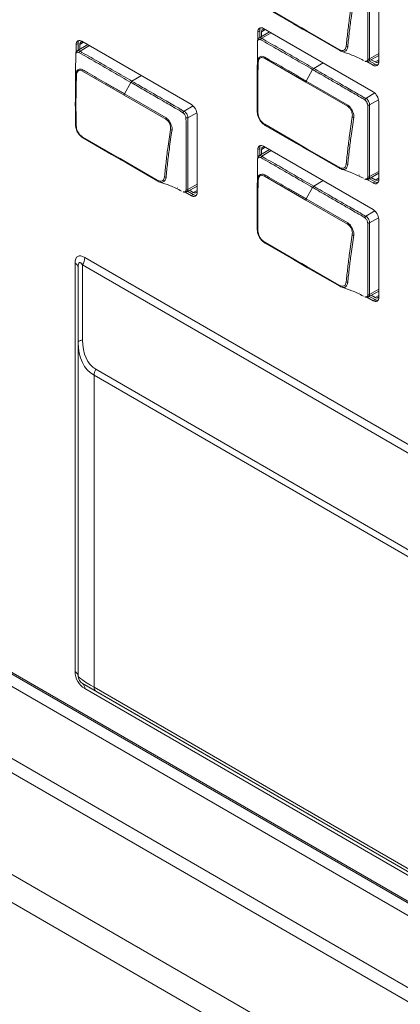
# Model space of a CAD drawing. Header units: millimetres. Extents: x 0 to 1118, y 0 to 864.
# Tile 191 of 256: x 178.52 to 187.33, y 625.7 to 648.47. Entities that reach past the tile are written whole.
import ezdxf

# ---------------------------------------------------------------- set-up
doc = ezdxf.new("R2010")
doc.units = ezdxf.units.MM

msp = doc.modelspace()

# ---------------------------------------------------------------- linework, layer by layer
at = {"color": 7, "linetype": 'Continuous', "lineweight": 15}
for p, q in [((186.8356, 647.4895), (186.8356, 649.2941)), ((184.0814, 648.2119), (184.0814, 648.0508)), ((186.7039, 646.7991), (184.1689, 648.2625)), ((184.0372, 648.1864), (184.0372, 648.0036)), ((184.303, 648.1851), (184.0624, 648.0393)), ((184.124, 648.0766), (184.124, 648.1873)), ((179.8299, 647.8921), (179.8299, 647.7072)), ((180.0974, 647.8898), (179.8552, 647.7429)), ((179.8741, 647.9176), (179.8741, 647.7544)), ((179.9167, 647.7802), (179.9167, 647.893)), ((182.4966, 646.5047), (179.9616, 647.9681)), ((186.5957, 647.5073), (186.8356, 647.6391)), ((186.6131, 647.5169), (186.7481, 647.4389)), ((186.7481, 647.4882), (186.6569, 647.5409)), ((186.5561, 647.4988), (186.7039, 647.4134)), ((186.8356, 644.7663), (186.8356, 646.5709)), ((182.6284, 644.472), (182.6284, 646.2766)), ((184.0814, 645.4888), (184.0814, 645.3256)), ((186.7039, 644.0759), (184.1689, 645.5393)), ((184.0372, 645.4633), (184.0372, 645.2783)), ((184.3047, 645.4609), (184.0624, 645.3141)), ((184.124, 645.3514), (184.124, 645.4641)), ((186.377, 644.879), (186.3897, 644.8716)), ((186.5957, 644.7821), (186.8356, 644.9138)), ((186.6149, 644.7927), (186.7481, 644.7158)), ((186.7481, 644.765), (186.6587, 644.8167)), ((182.1793, 644.5791), (182.1833, 644.5768)), ((182.3884, 644.4857), (182.6284, 644.6175)), ((186.5592, 644.7738), (186.7039, 644.6903)), ((182.355, 644.4777), (182.4966, 644.3959)), ((182.4095, 644.4973), (182.5408, 644.4214)), ((182.5408, 644.4707), (182.4532, 644.5213)), ((186.8356, 642.0432), (186.8356, 643.8477)), ((179.8781, 641.0041), (179.8781, 642.7361)), ((162.3325, 642.292), (202.0667, 619.354)), ((162.6228, 642.4041), (202.0667, 619.6336)), ((186.3866, 642.1503), (186.3906, 642.148)), ((186.5957, 642.0569), (186.8356, 642.1886)), ((186.6168, 642.0684), (186.7481, 641.9926)), ((186.7481, 642.0419), (186.6605, 642.0925)), ((186.5623, 642.0488), (186.7039, 641.9671)), ((179.8781, 633.2883), (179.8781, 641.0041))]:
    msp.add_line(p, q, dxfattribs=at)
at = {"color": 9, "linetype": 'Continuous', "lineweight": 0}
for p, q in [((184.0814, 648.2119), (184.0372, 648.1864)), ((184.2085, 648.2396), (184.124, 648.1873)), ((184.3422, 648.1625), (184.1296, 648.035)), ((179.8741, 647.9176), (179.8299, 647.8921)), ((180.0013, 647.9453), (179.9167, 647.893)), ((180.1366, 647.8671), (179.9223, 647.7386)), ((185.149, 647.0179), (184.1872, 647.5731)), ((186.6213, 647.5645), (186.8356, 647.684)), ((186.7481, 647.4882), (186.8356, 647.5352)), ((185.1581, 647.046), (185.3042, 647.312)), ((185.3295, 647.3397), (185.5447, 647.4683)), ((186.7481, 647.4389), (186.7039, 647.4134)), ((180.9417, 646.7215), (179.9799, 647.2767)), ((181.1222, 647.0433), (181.3392, 647.1729)), ((180.9509, 646.7497), (181.0969, 647.0157)), ((186.1107, 646.4627), (185.149, 647.0179)), ((181.9034, 646.1663), (180.9417, 646.7215)), ((186.5342, 646.6473), (186.7414, 646.7711)), ((186.8317, 646.6101), (186.6232, 646.4939)), ((182.3269, 646.3509), (182.5355, 646.4755)), ((182.6248, 646.3139), (182.416, 646.1975)), ((184.0814, 645.4888), (184.0372, 645.4633)), ((184.2085, 645.5165), (184.124, 645.4641)), ((184.3439, 645.4383), (184.1296, 645.3098)), ((185.149, 644.2927), (184.1872, 644.8479)), ((186.6213, 644.8393), (186.8356, 644.9588)), ((186.7481, 644.765), (186.8356, 644.812)), ((182.414, 644.5429), (182.6284, 644.6624)), ((185.1581, 644.3208), (185.3042, 644.5868)), ((185.3295, 644.6145), (185.5464, 644.7441)), ((186.7481, 644.7158), (186.7039, 644.6903)), ((182.5408, 644.4214), (182.4966, 644.3959)), ((182.5408, 644.4707), (182.6284, 644.5177)), ((186.1107, 643.7375), (185.149, 644.2927)), ((186.5342, 643.9221), (186.7428, 644.0467)), ((186.8321, 643.8851), (186.6232, 643.7687)), ((180.0299, 642.9681), (200.3217, 631.2538)), ((179.8049, 633.3902), (179.8049, 642.8381)), ((179.9781, 642.7938), (179.9781, 641.0618)), ((200.2699, 631.0796), (179.9781, 642.7938)), ((162.6219, 642.4468), (202.0667, 619.6758)), ((186.6213, 642.1141), (186.8356, 642.2336)), ((186.7481, 642.0419), (186.8356, 642.0889)), ((186.7481, 641.9926), (186.7039, 641.9671)), ((202.0667, 617.6827), (162.3325, 640.6207)), ((162.2497, 640.3419), (202.0667, 617.3561)), ((197.986, 630.0006), (180.2442, 640.2427)), ((180.2442, 640.2427), (180.2442, 633.0291)), ((180.2856, 640.3821), (198.0275, 630.1399)), ((161.2325, 638.5802), (202.0667, 615.0071)), ((202.0667, 614.3539), (161.0669, 638.0226)), ((179.9781, 633.115), (179.9781, 633.1149)), ((179.9781, 633.1149), (200.2699, 621.4007)), ((200.3217, 621.2862), (180.0299, 633.0004)), ((180.2442, 633.0291), (197.986, 622.787)), ((198.0275, 622.6954), (180.2856, 632.9375))]:
    msp.add_line(p, q, dxfattribs=at)
at = {"color": 7, "linetype": 'Continuous', "lineweight": 15, "flags": 128}
for points in [[(184.1943, 648.7715), (184.9388, 648.3417), (185.0545, 648.2749)], [(185.07, 648.2487), (184.8591, 648.3704), (184.2088, 648.7458)], [(184.124, 648.1873), (184.1257, 648.2064), (184.1308, 648.2228), (184.139, 648.2358), (184.1501, 648.245), (184.1636, 648.25), (184.179, 648.2506), (184.1957, 648.2468), (184.1966, 648.2465)], [(185.0545, 648.2749), (185.1702, 648.2081), (185.9147, 647.7783)], [(185.9312, 647.7515), (185.1857, 648.1818), (185.07, 648.2487)], [(179.9167, 647.893), (179.9185, 647.912), (179.9235, 647.9284), (179.9318, 647.9414), (179.9428, 647.9506), (179.9563, 647.9556), (179.9717, 647.9563), (179.9885, 647.9525), (179.9894, 647.9521)], [(186.8356, 647.5215), (186.8355, 647.5206), (186.8304, 647.5042), (186.8222, 647.4912), (186.8111, 647.482), (186.7976, 647.477), (186.7822, 647.4763), (186.7655, 647.4801), (186.7481, 647.4882)], [(184.1943, 646.0463), (184.9388, 645.6165), (185.0545, 645.5497)], [(185.07, 645.5235), (184.8591, 645.6452), (184.2088, 646.0206)], [(179.987, 645.7499), (180.7315, 645.3201), (180.8472, 645.2533)], [(180.8627, 645.2271), (180.6518, 645.3488), (180.0015, 645.7242)], [(184.124, 645.4641), (184.1257, 645.4832), (184.1308, 645.4996), (184.139, 645.5126), (184.1501, 645.5218), (184.1636, 645.5268), (184.179, 645.5274), (184.1957, 645.5236), (184.1966, 645.5233)], [(185.0545, 645.5497), (185.1702, 645.4829), (185.9147, 645.0531)], [(185.9312, 645.0263), (185.1857, 645.4566), (185.07, 645.5235)], [(180.8472, 645.2533), (180.963, 645.1865), (181.7074, 644.7567)], [(181.7239, 644.7299), (180.9784, 645.1602), (180.8627, 645.2271)], [(186.8356, 644.7983), (186.8355, 644.7974), (186.8304, 644.781), (186.8222, 644.768), (186.8111, 644.7588), (186.7976, 644.7538), (186.7822, 644.7532), (186.7655, 644.757), (186.7481, 644.765)], [(182.6284, 644.504), (182.6282, 644.503), (182.6231, 644.4867), (182.6149, 644.4736), (182.6038, 644.4644), (182.5903, 644.4594), (182.5749, 644.4588), (182.5582, 644.4626), (182.5408, 644.4707)], [(184.1943, 643.3211), (184.9388, 642.8913), (185.0545, 642.8245)], [(185.07, 642.7982), (184.8591, 642.92), (184.2088, 643.2954)], [(185.0545, 642.8245), (185.1702, 642.7576), (185.9147, 642.3279)], [(185.9312, 642.3011), (185.1857, 642.7314), (185.07, 642.7982)], [(186.8356, 642.0751), (186.8355, 642.0742), (186.8304, 642.0579), (186.8222, 642.0448), (186.8111, 642.0356), (186.7976, 642.0306), (186.7822, 642.03), (186.7655, 642.0338), (186.7481, 642.0419)]]:
    msp.add_lwpolyline(points, dxfattribs=at)
at = {"color": 9, "linetype": 'Continuous', "lineweight": 0, "flags": 128}
for points in [[(184.0684, 648.0425), (184.0873, 648.0479), (184.1151, 648.0415), (184.1296, 648.035), (184.1296, 648.035), (184.1296, 648.035)], [(179.8611, 647.7461), (179.88, 647.7515), (179.9078, 647.7451), (179.9223, 647.7386), (179.9223, 647.7386), (179.9223, 647.7386)], [(185.1581, 647.046), (185.369, 646.9243), (186.1207, 646.4904)], [(180.9509, 646.7497), (181.1617, 646.6279), (181.9134, 646.194)], [(184.0684, 645.3172), (184.0873, 645.3227), (184.1151, 645.3163), (184.1296, 645.3098), (184.1296, 645.3098), (184.1296, 645.3098)], [(185.1581, 644.3208), (185.369, 644.1991), (186.1207, 643.7652)], [(179.8781, 641.0041), (179.8798, 641.0128), (179.8849, 641.0213), (179.8933, 641.0296), (179.9049, 641.0374), (179.9194, 641.0447), (179.9367, 641.0512), (179.9564, 641.057), (179.9781, 641.0618)]]:
    msp.add_lwpolyline(points, dxfattribs=at)
at = {"color": 7, "linetype": 'Continuous', "lineweight": 15}
for centre, radius, start, end in [((184.1175, 648.1994), 0.0814, 50.79686, 189.21401), ((184.1921, 648.2174), 0.1109, 145.69865, 182.81173), ((185.0773, 648.2707), 0.0232, 169.51141, 251.62951), ((179.9102, 647.9051), 0.0814, 50.79671, 189.21404), ((179.9849, 647.923), 0.1109, 145.69881, 182.81157), ((186.7553, 647.4765), 0.0814, 230.79587, 9.21501), ((186.8082, 647.5321), 0.1109, 237.19043, 274.29937), ((186.5496, 646.5579), 0.2863, 2.60495, 57.39501), ((182.3423, 646.2635), 0.2863, 2.60492, 57.39508), ((184.2156, 646.0414), 0.0219, 167.16778, 251.88596), ((180.0083, 645.745), 0.0219, 167.17105, 251.88269), ((184.1175, 645.4763), 0.0814, 50.79671, 189.21404), ((184.1921, 645.4942), 0.1109, 145.69881, 182.81157), ((185.0773, 645.5454), 0.0232, 169.51097, 251.62977), ((180.87, 645.2491), 0.0232, 169.51011, 251.63063), ((186.7553, 644.7533), 0.0814, 230.79609, 9.21491), ((186.8082, 644.809), 0.1109, 237.19082, 274.29913), ((182.548, 644.459), 0.0814, 230.79597, 9.21478), ((182.6009, 644.5146), 0.1109, 237.19135, 274.298), ((186.5496, 643.8347), 0.2863, 2.60492, 57.39508), ((184.2156, 643.3162), 0.0219, 167.16746, 251.88628), ((185.0773, 642.8202), 0.0232, 169.51011, 251.63063), ((186.7553, 642.0302), 0.0814, 230.79597, 9.21478), ((186.8082, 642.0858), 0.1109, 237.19135, 274.298)]:
    msp.add_arc(centre, radius, start, end, dxfattribs=at)
at = {"color": 9, "linetype": 'Continuous', "lineweight": 0}
for centre, radius, start, end in [((184.1642, 647.9786), 0.0662, 121.46534, 159.35576), ((185.939, 647.7748), 0.0245, 171.71851, 251.49918), ((186.1229, 647.9172), 0.0727, 236.18943, 265.86581), ((179.9569, 647.6822), 0.0662, 121.46437, 159.35642), ((184.2612, 647.567), 0.0742, 152.10965, 175.29539), ((186.5818, 647.6229), 0.0705, 270.27478, 304.11327), ((180.0539, 647.2706), 0.0742, 152.10907, 175.29577), ((184.0523, 647.4981), 0.0233, 190.72342, 249.62348), ((185.3693, 647.2779), 0.0735, 122.77622, 152.31197), ((179.845, 647.2018), 0.0233, 190.72284, 249.62407), ((181.162, 646.9815), 0.0735, 122.77634, 152.31106), ((185.2236, 647.0091), 0.0752, 150.57178, 173.30499), ((181.0163, 646.7127), 0.0752, 150.57191, 173.30487), ((186.589, 646.5845), 0.0833, 131.10486, 161.13938), ((186.1861, 646.4511), 0.0763, 148.9953, 171.25316), ((186.5959, 646.5727), 0.0834, 258.68683, 289.09747), ((181.9788, 646.1547), 0.0763, 148.99464, 171.25356), ((182.3817, 646.2881), 0.0834, 131.10877, 161.13518), ((182.3887, 646.2763), 0.0834, 258.6868, 289.098), ((184.0436, 646.3316), 0.0205, 188.54043, 254.00709), ((186.2626, 646.2889), 0.0808, 239.34078, 265.36065), ((179.8363, 646.0352), 0.0205, 188.54114, 254.00509), ((182.0554, 645.9925), 0.0808, 239.34232, 265.35865), ((184.1642, 645.2533), 0.0662, 121.46437, 159.35642), ((185.939, 645.0496), 0.0245, 171.7191, 251.49858), ((186.1229, 645.192), 0.0727, 236.18984, 265.86623), ((181.9156, 644.8956), 0.0727, 236.18916, 265.86469), ((184.2612, 644.8418), 0.0742, 152.10907, 175.29577), ((186.5818, 644.8977), 0.0705, 270.27527, 304.11252), ((181.7317, 644.7532), 0.0245, 171.71899, 251.49869), ((184.0523, 644.7729), 0.0233, 190.72284, 249.62407), ((185.3693, 644.5527), 0.0735, 122.77634, 152.31106), ((182.3745, 644.6013), 0.0705, 270.27395, 304.11485), ((185.2236, 644.2839), 0.0752, 150.57191, 173.30487), ((186.589, 643.8593), 0.0833, 131.10497, 161.13898), ((186.1861, 643.7259), 0.0763, 148.99464, 171.25356), ((186.5959, 643.8475), 0.0834, 258.6868, 289.098), ((184.0436, 643.6064), 0.0205, 188.54114, 254.00509), ((186.2626, 643.5637), 0.0808, 239.3409, 265.3611), ((179.6694, 642.9804), 0.3607, 328.85696, 358.04384), ((179.753, 642.7236), 0.1257, 5.69717, 65.62541), ((185.939, 642.3243), 0.0245, 171.71875, 251.49893), ((186.1229, 642.4668), 0.0727, 236.18972, 265.86413), ((186.5818, 642.1725), 0.0705, 270.27395, 304.11485), ((180.5326, 640.2328), 0.2886, 148.85663, 178.04245), ((179.753, 633.2756), 0.1257, 5.69717, 65.62541), ((180.0781, 633.2883), 0.2, 180, 240), ((179.9047, 633.0128), 0.1258, 354.37967, 54.30005), ((180.3444, 633.0193), 0.1006, 174.38023, 234.30279)]:
    msp.add_arc(centre, radius, start, end, dxfattribs=at)
for centre, major_axis, ratio, start_param, end_param in [((180.2549, 642.3185), (-0.3897, 0.675), 0.3333514, 5.7596217, 6.8068193), ((180.0781, 642.2165), (-0.1684, 0.6353), 0.1697619, 5.805541, 6.8527386), ((181.1281, 641.6103), (0.9283, 1.3395), 0.6249454, 2.4078188, 3.193217), ((181.0281, 641.6681), (0.7425, 1.286), 0.5773346, 2.3562351, 3.1416333), ((180.2549, 633.3902), (0.225, 0.3897), 0.9998917, 2.0944303, 3.1416278), ((181.1281, 632.682), (1.2492, -0.61), 0.0746143, 3.1780154, 3.9634136)]:
    msp.add_ellipse(centre, major_axis=major_axis, ratio=ratio, start_param=start_param, end_param=end_param, dxfattribs=at)
at = {"color": 7, "linetype": 'Continuous', "lineweight": 15}
for centre, major_axis, ratio, start_param, end_param in [((180.0781, 633.2882), (0.1, 0.1732), 0.9997563, 2.0944531, 3.1416506), ((181.0281, 632.5088), (1.05, -0.6063), 0.0000704, 2.3562351, 3.1416333)]:
    msp.add_ellipse(centre, major_axis=major_axis, ratio=ratio, start_param=start_param, end_param=end_param, dxfattribs=at)
at = {"color": 9, "linetype": 'Continuous', "lineweight": 0}
for points, knots in [([(186.5821, 647.5524), (186.5832, 647.639), (186.5853, 647.811), (186.5848, 648.1563), (186.5856, 648.4971), (186.5837, 648.793), (186.5858, 648.9604), (186.5813, 649.0846), (186.5802, 649.1714), (186.5796, 649.2161)], [0, 0, 0, 0, 0.157294, 0.3124744, 0.6224681, 0.7721952, 0.8473553, 0.921427, 1, 1, 1, 1]), ([(186.6232, 649.2191), (186.6232, 649.2191), (186.6232, 649.1774), (186.6175, 649.091), (186.6219, 648.9688), (186.6186, 648.8009), (186.6197, 648.5053), (186.6196, 648.1647), (186.6186, 647.8206), (186.6213, 647.6504), (186.6213, 647.5645), (186.6213, 647.5645)], [0, 0, 0, 0, 0.0000073, 0.0756861, 0.1509895, 0.2262749, 0.3768446, 0.6884186, 0.8442084, 0.9999926, 1, 1, 1, 1]), ([(186.0824, 647.8568), (186.0938, 647.9655), (186.1165, 648.1827), (186.1618, 648.5449), (186.1999, 648.8002), (186.2214, 648.9446)], [0, 0, 0, 0, 0.3029741, 0.60582508, 1, 1, 1, 1]), ([(186.2561, 648.9336), (186.235, 648.789), (186.1978, 648.5335), (186.1524, 648.171), (186.1292, 647.9536), (186.1176, 647.8447)], [0, 0, 0, 0, 0.394267, 0.6965517, 1, 1, 1, 1]), ([(184.1022, 648.0019), (184.0975, 648.0036), (184.0842, 648.0082), (184.0658, 648.0108), (184.0493, 648.0055), (184.0345, 647.9896), (184.0306, 647.9706), (184.028, 647.9581)], [0, 0, 0, 0, 0.127496, 0.3530319, 0.5158645, 0.6796849, 1, 1, 1, 1]), ([(185.3042, 647.312), (185.2339, 647.3526), (185.0329, 647.4687), (184.6997, 647.6607), (184.3697, 647.8524), (184.1698, 647.9641), (184.1022, 648.0019)], [0, 0, 0, 0, 0.1754998, 0.5019175, 0.8316263, 1, 1, 1, 1]), ([(184.1296, 648.035), (184.1296, 648.035), (184.1785, 647.9962), (184.41, 647.8765), (184.7209, 647.689), (185.0599, 647.4956), (185.2605, 647.3796), (185.3295, 647.3397)], [0, 0, 0, 0, 0.0000091, 0.1686198, 0.4982921, 0.827436, 1, 1, 1, 1]), ([(185.9147, 647.7783), (185.9284, 647.7715), (185.9626, 647.7546), (186.0083, 647.7514), (186.0475, 647.7648), (186.0721, 647.8008), (186.0786, 647.8362), (186.0824, 647.8568)], [0, 0, 0, 0, 0.1694255, 0.422531, 0.5936454, 0.7635747, 1, 1, 1, 1]), ([(186.1176, 647.8447), (186.1126, 647.8217), (186.1039, 647.7815), (186.0692, 647.7435), (186.0365, 647.7224), (186.0043, 647.7264), (185.9865, 647.7287)], [0, 0, 0, 0, 0.2879936, 0.5044611, 0.7268006, 1, 1, 1, 1]), ([(179.895, 647.7055), (179.8902, 647.7072), (179.8769, 647.7118), (179.8585, 647.7144), (179.842, 647.7091), (179.8272, 647.6932), (179.8233, 647.6742), (179.8207, 647.6617)], [0, 0, 0, 0, 0.1274961, 0.3530327, 0.5158654, 0.6796847, 1, 1, 1, 1]), ([(181.0969, 647.0157), (181.0266, 647.0562), (180.8256, 647.1723), (180.4924, 647.3643), (180.1624, 647.556), (179.9625, 647.6677), (179.895, 647.7055)], [0, 0, 0, 0, 0.1754998, 0.5019175, 0.8316263, 1, 1, 1, 1]), ([(179.9223, 647.7386), (179.9224, 647.7386), (179.9712, 647.701), (180.2028, 647.579), (180.5136, 647.393), (180.8526, 647.1991), (181.0532, 647.0832), (181.1222, 647.0433)], [0, 0, 0, 0, 0.0000091, 0.16861982, 0.49829215, 0.827436, 1, 1, 1, 1]), ([(184.0294, 647.4938), (184.032, 647.5169), (184.0368, 647.5587), (184.0575, 647.5877), (184.0797, 647.6048), (184.1083, 647.6185), (184.1525, 647.6222), (184.1827, 647.6078), (184.1956, 647.6017)], [0, 0, 0, 0, 0.2360363, 0.4261776, 0.4777376, 0.6372505, 0.8446029, 1, 1, 1, 1]), ([(184.1872, 647.5731), (184.1756, 647.5786), (184.1491, 647.5913), (184.1116, 647.5949), (184.0754, 647.5786), (184.0513, 647.5375), (184.0466, 647.4966), (184.0442, 647.4763)], [0, 0, 0, 0, 0.1606503, 0.3690027, 0.5241273, 0.7628725, 1, 1, 1, 1]), ([(184.1956, 647.6017), (184.2308, 647.5813), (184.3362, 647.52), (184.5121, 647.4194), (184.7251, 647.2959), (184.9405, 647.1717), (185.0856, 647.0879), (185.1581, 647.046)], [0, 0, 0, 0, 0.10964542, 0.32873613, 0.54782797, 0.77391467, 1, 1, 1, 1]), ([(186.6213, 647.5645), (186.6213, 647.5645), (186.6232, 647.5572), (186.6195, 647.5376), (186.6112, 647.5173), (186.5992, 647.511), (186.5945, 647.5085)], [0, 0, 0, 0, 0.0001534, 0.3175996, 0.7293036, 1, 1, 1, 1]), ([(179.8221, 647.1974), (179.8248, 647.2205), (179.8295, 647.2623), (179.8503, 647.2913), (179.8724, 647.3084), (179.901, 647.3221), (179.9452, 647.3258), (179.9754, 647.3115), (179.9883, 647.3053)], [0, 0, 0, 0, 0.23603635, 0.42617772, 0.47773725, 0.63725065, 0.84460282, 1, 1, 1, 1]), ([(179.9799, 647.2767), (179.9684, 647.2822), (179.9418, 647.2949), (179.9043, 647.2985), (179.8681, 647.2822), (179.844, 647.2411), (179.8393, 647.2003), (179.8369, 647.1799)], [0, 0, 0, 0, 0.1606505, 0.3690026, 0.5241273, 0.7628732, 1, 1, 1, 1]), ([(179.9883, 647.3053), (180.0235, 647.2849), (180.1289, 647.2236), (180.3048, 647.123), (180.5178, 646.9995), (180.7332, 646.8753), (180.8783, 646.7915), (180.9509, 646.7497)], [0, 0, 0, 0, 0.1096454, 0.3287361, 0.547828, 0.7739147, 1, 1, 1, 1]), ([(184.0442, 647.4763), (184.0407, 647.3401), (184.0337, 647.0677), (184.0321, 646.6796), (184.0361, 646.4291), (184.0379, 646.3119)], [0, 0, 0, 0, 0.3473044, 0.6944239, 1, 1, 1, 1]), ([(186.5101, 646.6115), (186.4796, 646.6304), (186.392, 646.6847), (186.2474, 646.7671), (186.0184, 646.8999), (185.7319, 647.0651), (185.4747, 647.2136), (185.3321, 647.2959), (185.3042, 647.312)], [0, 0, 0, 0, 0.0757385, 0.2176957, 0.3602527, 0.6454112, 0.9305556, 1, 1, 1, 1]), ([(185.3295, 647.3397), (185.4613, 647.2635), (185.7248, 647.111), (186.0406, 646.9304), (186.2783, 646.7902), (186.4205, 646.7153), (186.4992, 646.6594), (186.5342, 646.6473), (186.5342, 646.6473)], [0, 0, 0, 0, 0.3291476, 0.6582952, 0.7848968, 0.9280253, 0.999991, 1, 1, 1, 1]), ([(179.8369, 647.1799), (179.8334, 647.0437), (179.8264, 646.7713), (179.8248, 646.3832), (179.8288, 646.1328), (179.8306, 646.0155)], [0, 0, 0, 0, 0.34730432, 0.69442391, 1, 1, 1, 1]), ([(182.3028, 646.3151), (182.2723, 646.334), (182.1847, 646.3883), (182.0402, 646.4707), (181.8111, 646.6035), (181.5246, 646.7687), (181.2674, 646.9172), (181.1248, 646.9995), (181.0969, 647.0157)], [0, 0, 0, 0, 0.0757385, 0.2176957, 0.3602527, 0.6454112, 0.9305556, 1, 1, 1, 1]), ([(181.1222, 647.0433), (181.254, 646.9671), (181.5176, 646.8146), (181.8333, 646.634), (182.071, 646.4938), (182.2132, 646.4189), (182.2919, 646.363), (182.3269, 646.3509), (182.3269, 646.3509)], [0, 0, 0, 0, 0.3291476, 0.6582963, 0.7848968, 0.9280253, 0.999991, 1, 1, 1, 1]), ([(186.5796, 646.4909), (186.5787, 646.4994), (186.5768, 646.5176), (186.5637, 646.5463), (186.5469, 646.5748), (186.5291, 646.5982), (186.5156, 646.6077), (186.5101, 646.6115)], [0, 0, 0, 0, 0.1909115, 0.4066677, 0.6310598, 0.8515281, 1, 1, 1, 1]), ([(186.5342, 646.6473), (186.5342, 646.6473), (186.5416, 646.643), (186.5607, 646.6316), (186.5856, 646.6037), (186.6078, 646.5676), (186.6208, 646.5293), (186.6255, 646.5059), (186.6232, 646.4939), (186.6232, 646.4939)], [0, 0, 0, 0, 0.0000759, 0.1599034, 0.3740635, 0.58809, 0.7940907, 0.9999206, 1, 1, 1, 1]), ([(186.2214, 646.2194), (186.2227, 646.2324), (186.2259, 646.2651), (186.2187, 646.3156), (186.2044, 646.3586), (186.184, 646.3958), (186.1538, 646.4328), (186.125, 646.4527), (186.1107, 646.4627)], [0, 0, 0, 0, 0.1500401, 0.3776292, 0.518716, 0.5938231, 0.7977056, 1, 1, 1, 1]), ([(186.1207, 646.4904), (186.1367, 646.479), (186.1692, 646.456), (186.1981, 646.4089), (186.2209, 646.3656), (186.2429, 646.321), (186.2549, 646.28), (186.2589, 646.2403), (186.2574, 646.2231), (186.2561, 646.2084)], [0, 0, 0, 0, 0.1969513, 0.4004712, 0.4775247, 0.6219834, 0.8271026, 0.8521962, 1, 1, 1, 1]), ([(186.5821, 644.8272), (186.5832, 644.9138), (186.5853, 645.0858), (186.5848, 645.4311), (186.5856, 645.7719), (186.5837, 646.0678), (186.5858, 646.2352), (186.5813, 646.3594), (186.5802, 646.4462), (186.5796, 646.4909)], [0, 0, 0, 0, 0.1572941, 0.3124745, 0.6224681, 0.7721952, 0.8473553, 0.9214271, 1, 1, 1, 1]), ([(186.6232, 646.4939), (186.6232, 646.4939), (186.6232, 646.4522), (186.6175, 646.3658), (186.6219, 646.2435), (186.6186, 646.0757), (186.6197, 645.7801), (186.6196, 645.4394), (186.6186, 645.0954), (186.6213, 644.9252), (186.6213, 644.8393), (186.6213, 644.8393)], [0, 0, 0, 0, 0.0000072, 0.075686, 0.1509894, 0.2262749, 0.3768446, 0.6884186, 0.8442083, 0.9999926, 1, 1, 1, 1]), ([(182.0141, 645.923), (182.0154, 645.936), (182.0186, 645.9687), (182.0114, 646.0192), (181.9971, 646.0622), (181.9767, 646.0994), (181.9465, 646.1364), (181.9177, 646.1563), (181.9034, 646.1663)], [0, 0, 0, 0, 0.1500401, 0.3776291, 0.518716, 0.5938231, 0.7977055, 1, 1, 1, 1]), ([(181.9134, 646.194), (181.9294, 646.1826), (181.9619, 646.1596), (181.9908, 646.1126), (182.0136, 646.0692), (182.0356, 646.0246), (182.0476, 645.9836), (182.0516, 645.9439), (182.0501, 645.9267), (182.0488, 645.912)], [0, 0, 0, 0, 0.1969513, 0.4004705, 0.4775245, 0.6219837, 0.8271023, 0.8521966, 1, 1, 1, 1]), ([(182.3723, 646.1945), (182.3714, 646.203), (182.3695, 646.2212), (182.3564, 646.2499), (182.3396, 646.2784), (182.3218, 646.3019), (182.3083, 646.3113), (182.3028, 646.3151)], [0, 0, 0, 0, 0.1909078, 0.4066707, 0.6310608, 0.8515287, 1, 1, 1, 1]), ([(182.3269, 646.3509), (182.3269, 646.3509), (182.3343, 646.3466), (182.3534, 646.3352), (182.3783, 646.3073), (182.4005, 646.2712), (182.4135, 646.2329), (182.4183, 646.2095), (182.416, 646.1975), (182.416, 646.1975)], [0, 0, 0, 0, 0.0000759, 0.1599036, 0.3740639, 0.5880906, 0.7940904, 0.9999218, 1, 1, 1, 1]), ([(182.3748, 644.5308), (182.3759, 644.6174), (182.378, 644.7895), (182.3776, 645.1347), (182.3783, 645.4755), (182.3765, 645.7714), (182.3785, 645.9388), (182.374, 646.063), (182.3729, 646.1498), (182.3723, 646.1945)], [0, 0, 0, 0, 0.1572943, 0.3124745, 0.6224681, 0.7721952, 0.8473555, 0.9214271, 1, 1, 1, 1]), ([(182.416, 646.1975), (182.416, 646.1975), (182.416, 646.1558), (182.4102, 646.0694), (182.4146, 645.9472), (182.4113, 645.7793), (182.4124, 645.4837), (182.4123, 645.1431), (182.4114, 644.799), (182.414, 644.6288), (182.414, 644.5429), (182.414, 644.5429)], [0, 0, 0, 0, 0.0000074, 0.075686, 0.1509895, 0.2262749, 0.3768446, 0.6884188, 0.8442083, 0.9999926, 1, 1, 1, 1]), ([(186.0824, 645.1316), (186.0938, 645.2403), (186.1165, 645.4575), (186.1618, 645.8197), (186.1999, 646.075), (186.2214, 646.2194)], [0, 0, 0, 0, 0.3029743, 0.6058251, 1, 1, 1, 1]), ([(186.2561, 646.2084), (186.235, 646.0638), (186.1978, 645.8083), (186.1524, 645.4457), (186.1292, 645.2284), (186.1176, 645.1195)], [0, 0, 0, 0, 0.3942671, 0.6965517, 1, 1, 1, 1]), ([(181.8751, 644.8352), (181.8865, 644.9439), (181.9092, 645.1611), (181.9545, 645.5233), (181.9926, 645.7786), (182.0141, 645.923)], [0, 0, 0, 0, 0.302974, 0.6058251, 1, 1, 1, 1]), ([(182.0488, 645.912), (182.0277, 645.7674), (181.9905, 645.5119), (181.9451, 645.1494), (181.9219, 644.932), (181.9103, 644.8231)], [0, 0, 0, 0, 0.3942669, 0.6965515, 1, 1, 1, 1]), ([(184.1022, 645.2767), (184.0975, 645.2784), (184.0842, 645.283), (184.0658, 645.2856), (184.0493, 645.2803), (184.0345, 645.2644), (184.0306, 645.2454), (184.028, 645.2329)], [0, 0, 0, 0, 0.1274961, 0.3530327, 0.5158654, 0.6796847, 1, 1, 1, 1]), ([(185.3042, 644.5868), (185.2339, 644.6274), (185.0329, 644.7435), (184.6997, 644.9355), (184.3697, 645.1272), (184.1698, 645.2389), (184.1022, 645.2767)], [0, 0, 0, 0, 0.1754998, 0.5019175, 0.8316263, 1, 1, 1, 1]), ([(184.1296, 645.3098), (184.1296, 645.3098), (184.1784, 645.2722), (184.4101, 645.1502), (184.7208, 644.9642), (185.0599, 644.7703), (185.2605, 644.6544), (185.3295, 644.6145)], [0, 0, 0, 0, 0.0000091, 0.16861982, 0.49829215, 0.827436, 1, 1, 1, 1]), ([(185.9147, 645.0531), (185.9284, 645.0463), (185.9626, 645.0294), (186.0083, 645.0262), (186.0475, 645.0396), (186.0721, 645.0756), (186.0786, 645.111), (186.0824, 645.1316)], [0, 0, 0, 0, 0.1694255, 0.4225312, 0.5936454, 0.763575, 1, 1, 1, 1]), ([(186.1176, 645.1195), (186.1126, 645.0965), (186.1039, 645.0563), (186.0692, 645.0182), (186.0365, 644.9972), (186.0043, 645.0012), (185.9865, 645.0035)], [0, 0, 0, 0, 0.2879949, 0.5044614, 0.7268009, 1, 1, 1, 1]), ([(181.7074, 644.7567), (181.7211, 644.7499), (181.7554, 644.733), (181.801, 644.7298), (181.8403, 644.7432), (181.8648, 644.7792), (181.8713, 644.8146), (181.8751, 644.8352)], [0, 0, 0, 0, 0.16942519, 0.42253053, 0.5936445, 0.76357396, 1, 1, 1, 1]), ([(181.9103, 644.8231), (181.9053, 644.8002), (181.8966, 644.7599), (181.8619, 644.7219), (181.8292, 644.7008), (181.797, 644.7048), (181.7792, 644.7071)], [0, 0, 0, 0, 0.2879937, 0.5044604, 0.7268, 1, 1, 1, 1]), ([(184.0294, 644.7686), (184.032, 644.7917), (184.0368, 644.8334), (184.0575, 644.8625), (184.0797, 644.8796), (184.1083, 644.8933), (184.1525, 644.897), (184.1827, 644.8826), (184.1956, 644.8765)], [0, 0, 0, 0, 0.23603635, 0.42617772, 0.47773725, 0.63725065, 0.84460282, 1, 1, 1, 1]), ([(184.1872, 644.8479), (184.1756, 644.8534), (184.1491, 644.8661), (184.1116, 644.8697), (184.0754, 644.8534), (184.0513, 644.8123), (184.0466, 644.7714), (184.0442, 644.7511)], [0, 0, 0, 0, 0.1606505, 0.3690026, 0.5241273, 0.7628732, 1, 1, 1, 1]), ([(184.1956, 644.8765), (184.2308, 644.8561), (184.3362, 644.7948), (184.5121, 644.6941), (184.7251, 644.5707), (184.9405, 644.4465), (185.0856, 644.3627), (185.1581, 644.3208)], [0, 0, 0, 0, 0.1096454, 0.3287361, 0.547828, 0.7739147, 1, 1, 1, 1]), ([(186.6213, 644.8393), (186.6213, 644.8393), (186.6232, 644.832), (186.6195, 644.8124), (186.6112, 644.7921), (186.5992, 644.7858), (186.5945, 644.7833)], [0, 0, 0, 0, 0.0001534, 0.3176005, 0.7293036, 1, 1, 1, 1]), ([(184.0442, 644.7511), (184.0407, 644.6149), (184.0337, 644.3425), (184.0321, 643.9544), (184.0361, 643.7039), (184.0379, 643.5867)], [0, 0, 0, 0, 0.34730432, 0.69442391, 1, 1, 1, 1]), ([(186.5101, 643.8863), (186.4796, 643.9052), (186.392, 643.9595), (186.2474, 644.0419), (186.0184, 644.1747), (185.7319, 644.3399), (185.4747, 644.4884), (185.3321, 644.5707), (185.3042, 644.5868)], [0, 0, 0, 0, 0.0757385, 0.2176957, 0.3602527, 0.6454112, 0.9305556, 1, 1, 1, 1]), ([(185.3295, 644.6145), (185.4613, 644.5383), (185.7248, 644.3858), (186.0406, 644.2052), (186.2783, 644.065), (186.4205, 643.9901), (186.4992, 643.9342), (186.5342, 643.9221), (186.5342, 643.9221)], [0, 0, 0, 0, 0.3291476, 0.6582952, 0.7848968, 0.9280253, 0.999991, 1, 1, 1, 1]), ([(182.414, 644.5429), (182.414, 644.5429), (182.4159, 644.5356), (182.4122, 644.516), (182.4039, 644.4957), (182.3919, 644.4894), (182.3872, 644.4869)], [0, 0, 0, 0, 0.0001534, 0.3176029, 0.7292988, 1, 1, 1, 1]), ([(186.5796, 643.7657), (186.5787, 643.7742), (186.5768, 643.7924), (186.5637, 643.8211), (186.5469, 643.8496), (186.5291, 643.873), (186.5156, 643.8825), (186.5101, 643.8863)], [0, 0, 0, 0, 0.1909113, 0.4066687, 0.6310595, 0.8515282, 1, 1, 1, 1]), ([(186.5342, 643.9221), (186.5342, 643.9221), (186.5416, 643.9178), (186.5607, 643.9064), (186.5856, 643.8785), (186.6078, 643.8424), (186.6207, 643.8041), (186.6255, 643.7807), (186.6232, 643.7687), (186.6232, 643.7687)], [0, 0, 0, 0, 0.0000759, 0.1599036, 0.3740639, 0.5880906, 0.7940904, 0.9999218, 1, 1, 1, 1]), ([(186.2214, 643.4942), (186.2227, 643.5072), (186.2259, 643.5399), (186.2187, 643.5904), (186.2044, 643.6333), (186.184, 643.6706), (186.1538, 643.7076), (186.125, 643.7275), (186.1107, 643.7375)], [0, 0, 0, 0, 0.1500401, 0.3776291, 0.518716, 0.5938231, 0.7977055, 1, 1, 1, 1]), ([(186.1207, 643.7652), (186.1367, 643.7538), (186.1692, 643.7307), (186.1981, 643.6837), (186.2209, 643.6404), (186.2429, 643.5958), (186.2549, 643.5548), (186.2589, 643.5151), (186.2574, 643.4979), (186.2561, 643.4832)], [0, 0, 0, 0, 0.1969514, 0.4004707, 0.4775247, 0.6219839, 0.8271025, 0.8521969, 1, 1, 1, 1]), ([(186.5821, 642.102), (186.5832, 642.1886), (186.5853, 642.3606), (186.5848, 642.7059), (186.5856, 643.0467), (186.5837, 643.3426), (186.5858, 643.51), (186.5813, 643.6342), (186.5802, 643.721), (186.5796, 643.7657)], [0, 0, 0, 0, 0.1572943, 0.3124745, 0.6224681, 0.7721952, 0.8473555, 0.9214271, 1, 1, 1, 1]), ([(186.6232, 643.7687), (186.6232, 643.7687), (186.6232, 643.727), (186.6175, 643.6406), (186.6219, 643.5183), (186.6186, 643.3505), (186.6197, 643.0549), (186.6196, 642.7142), (186.6186, 642.3702), (186.6213, 642.2), (186.6213, 642.1141), (186.6213, 642.1141)], [0, 0, 0, 0, 0.0000074, 0.075686, 0.1509895, 0.2262749, 0.3768446, 0.6884188, 0.8442083, 0.9999926, 1, 1, 1, 1]), ([(186.0824, 642.4064), (186.0938, 642.5151), (186.1165, 642.7323), (186.1618, 643.0945), (186.1999, 643.3498), (186.2214, 643.4942)], [0, 0, 0, 0, 0.302974, 0.6058251, 1, 1, 1, 1]), ([(186.2561, 643.4832), (186.235, 643.3386), (186.1978, 643.0831), (186.1524, 642.7205), (186.1292, 642.5032), (186.1176, 642.3943)], [0, 0, 0, 0, 0.3942669, 0.6965515, 1, 1, 1, 1]), ([(185.9147, 642.3279), (185.9284, 642.3211), (185.9626, 642.3042), (186.0083, 642.301), (186.0475, 642.3144), (186.0721, 642.3504), (186.0786, 642.3858), (186.0824, 642.4064)], [0, 0, 0, 0, 0.16942519, 0.42253053, 0.5936445, 0.76357396, 1, 1, 1, 1]), ([(186.1176, 642.3943), (186.1126, 642.3713), (186.1039, 642.3311), (186.0692, 642.293), (186.0365, 642.2719), (186.0043, 642.276), (185.9865, 642.2783)], [0, 0, 0, 0, 0.2879937, 0.5044604, 0.7268, 1, 1, 1, 1]), ([(186.6213, 642.1141), (186.6213, 642.1141), (186.6232, 642.1068), (186.6195, 642.0872), (186.6112, 642.0669), (186.5992, 642.0606), (186.5945, 642.0581)], [0, 0, 0, 0, 0.0001534, 0.3176029, 0.7292988, 1, 1, 1, 1])]:
    msp.add_open_spline(points, degree=3, knots=knots, dxfattribs=at)
at = {"color": 7, "linetype": 'Continuous', "lineweight": 15}
for points, knots in [([(184.0689, 648.0417), (184.0651, 648.0397), (184.0539, 648.0339), (184.0418, 648.0165), (184.032, 647.9931), (184.0286, 647.9747), (184.0273, 647.9645), (184.0272, 647.9633)], [0, 0, 0, 0, 0.1335601, 0.3845264, 0.6309081, 0.9547356, 1, 1, 1, 1]), ([(179.8616, 647.7453), (179.8578, 647.7433), (179.8466, 647.7375), (179.8345, 647.7201), (179.8247, 647.6967), (179.8213, 647.6783), (179.82, 647.6681), (179.8199, 647.6669)], [0, 0, 0, 0, 0.13355984, 0.38452562, 0.63090881, 0.95473343, 1, 1, 1, 1]), ([(184.028, 647.9581), (184.0271, 647.8823), (184.0247, 647.6831), (184.0243, 647.4826), (184.024, 647.3583)], [0, 0, 0, 0, 0.3807297, 1, 1, 1, 1]), ([(185.9865, 647.7287), (185.9863, 647.7287), (185.9833, 647.7287), (185.9649, 647.736), (185.9464, 647.7445), (185.9312, 647.7515)], [0, 0, 0, 0, 0.0100076, 0.1868847, 1, 1, 1, 1]), ([(179.8207, 647.6617), (179.8198, 647.5859), (179.8174, 647.3868), (179.817, 647.1862), (179.8168, 647.0619)], [0, 0, 0, 0, 0.3807299, 1, 1, 1, 1]), ([(185.9611, 647.7358), (186.0446, 647.7095), (186.2151, 647.6558), (186.3895, 647.5692), (186.4784, 647.525)], [0, 0, 0, 0, 0.4901094, 1, 1, 1, 1]), ([(186.511, 647.509), (186.5181, 647.5064), (186.5333, 647.5007), (186.5523, 647.5044), (186.5689, 647.5157), (186.5803, 647.5327), (186.5816, 647.5468), (186.5821, 647.5524)], [0, 0, 0, 0, 0.19746613, 0.42789255, 0.6367902, 0.85562597, 1, 1, 1, 1]), ([(184.0233, 646.3285), (184.0214, 646.4462), (184.0174, 646.6971), (184.0189, 647.0856), (184.0259, 647.3576), (184.0294, 647.4938)], [0, 0, 0, 0, 0.3060487, 0.6525292, 1, 1, 1, 1]), ([(184.0239, 647.3646), (184.0234, 647.3172), (184.0225, 647.2208), (184.021, 647.1252), (184.0202, 647.0767)], [0, 0, 0, 0, 0.4926714, 1, 1, 1, 1]), ([(186.5221, 647.5067), (186.53, 647.5032), (186.5478, 647.4954), (186.5752, 647.4971), (186.5895, 647.5055), (186.5945, 647.5084)], [0, 0, 0, 0, 0.3459036, 0.7743057, 1, 1, 1, 1]), ([(179.816, 646.0321), (179.8141, 646.1498), (179.8101, 646.4007), (179.8116, 646.7892), (179.8186, 647.0612), (179.8221, 647.1974)], [0, 0, 0, 0, 0.3060484, 0.6525292, 1, 1, 1, 1]), ([(179.8166, 647.0683), (179.8161, 647.0208), (179.8152, 646.9244), (179.8137, 646.8288), (179.8129, 646.7803)], [0, 0, 0, 0, 0.49267146, 1, 1, 1, 1]), ([(184.2088, 646.0206), (184.1844, 646.0374), (184.1432, 646.0657), (184.0982, 646.1177), (184.0715, 646.1554), (184.0504, 646.1946), (184.0299, 646.2552), (184.0257, 646.3019), (184.0233, 646.3285)], [0, 0, 0, 0, 0.25699337, 0.43575407, 0.51833818, 0.60805113, 0.7758678, 1, 1, 1, 1]), ([(184.0379, 646.3119), (184.04, 646.2884), (184.0436, 646.248), (184.061, 646.1959), (184.0887, 646.1446), (184.1317, 646.09), (184.1735, 646.0608), (184.1943, 646.0463)], [0, 0, 0, 0, 0.2314662, 0.397413, 0.4815372, 0.74157, 1, 1, 1, 1]), ([(180.0015, 645.7242), (179.9772, 645.741), (179.9359, 645.7693), (179.8909, 645.8213), (179.8643, 645.859), (179.8431, 645.8982), (179.8226, 645.9588), (179.8184, 646.0055), (179.816, 646.0321)], [0, 0, 0, 0, 0.2569929, 0.4357541, 0.5183373, 0.6080502, 0.7758657, 1, 1, 1, 1]), ([(179.8306, 646.0155), (179.8327, 645.992), (179.8363, 645.9516), (179.8537, 645.8995), (179.8815, 645.8482), (179.9245, 645.7936), (179.9662, 645.7644), (179.987, 645.7499)], [0, 0, 0, 0, 0.23146624, 0.39741185, 0.48153695, 0.74157041, 1, 1, 1, 1]), ([(184.0689, 645.3165), (184.0651, 645.3145), (184.0539, 645.3087), (184.0418, 645.2913), (184.032, 645.2679), (184.0286, 645.2495), (184.0273, 645.2393), (184.0272, 645.2381)], [0, 0, 0, 0, 0.13355984, 0.38452562, 0.63090881, 0.95473343, 1, 1, 1, 1]), ([(184.028, 645.2329), (184.0271, 645.1571), (184.0247, 644.9579), (184.0243, 644.7573), (184.024, 644.6331)], [0, 0, 0, 0, 0.3807299, 1, 1, 1, 1]), ([(185.9865, 645.0035), (185.9863, 645.0035), (185.9833, 645.0035), (185.9649, 645.0108), (185.9464, 645.0193), (185.9312, 645.0263)], [0, 0, 0, 0, 0.0100075, 0.1868856, 1, 1, 1, 1]), ([(185.9611, 645.0106), (186.0446, 644.9843), (186.2151, 644.9306), (186.3895, 644.844), (186.4784, 644.7998)], [0, 0, 0, 0, 0.4901093, 1, 1, 1, 1]), ([(186.511, 644.7838), (186.5181, 644.7812), (186.5333, 644.7755), (186.5523, 644.7792), (186.5689, 644.7905), (186.5803, 644.8075), (186.5816, 644.8216), (186.5821, 644.8272)], [0, 0, 0, 0, 0.1974664, 0.4278922, 0.63679, 0.8556266, 1, 1, 1, 1]), ([(181.7792, 644.7071), (181.779, 644.7071), (181.7761, 644.7071), (181.7576, 644.7144), (181.7391, 644.7229), (181.7239, 644.7299)], [0, 0, 0, 0, 0.01000495, 0.18688225, 1, 1, 1, 1]), ([(181.7538, 644.7142), (181.8373, 644.6879), (182.0078, 644.6342), (182.1822, 644.5476), (182.2712, 644.5034)], [0, 0, 0, 0, 0.49010968, 1, 1, 1, 1]), ([(184.0233, 643.6033), (184.0214, 643.721), (184.0174, 643.9719), (184.0189, 644.3604), (184.0259, 644.6324), (184.0294, 644.7686)], [0, 0, 0, 0, 0.3060484, 0.6525292, 1, 1, 1, 1]), ([(184.0239, 644.6394), (184.0234, 644.592), (184.0225, 644.4956), (184.021, 644.4), (184.0202, 644.3515)], [0, 0, 0, 0, 0.49267146, 1, 1, 1, 1]), ([(186.5221, 644.7815), (186.53, 644.778), (186.5478, 644.7702), (186.5752, 644.7719), (186.5895, 644.7803), (186.5945, 644.7832)], [0, 0, 0, 0, 0.3459032, 0.7743044, 1, 1, 1, 1]), ([(182.3037, 644.4874), (182.3108, 644.4848), (182.3261, 644.4791), (182.345, 644.4828), (182.3616, 644.4941), (182.373, 644.5111), (182.3743, 644.5252), (182.3748, 644.5308)], [0, 0, 0, 0, 0.1974651, 0.4278943, 0.6367923, 0.8556265, 1, 1, 1, 1]), ([(182.3148, 644.4851), (182.3228, 644.4816), (182.3406, 644.4738), (182.3679, 644.4755), (182.3823, 644.4839), (182.3872, 644.4868)], [0, 0, 0, 0, 0.3459032, 0.7743044, 1, 1, 1, 1]), ([(184.2088, 643.2954), (184.1844, 643.3121), (184.1432, 643.3405), (184.0982, 643.3925), (184.0715, 643.4302), (184.0504, 643.4694), (184.0299, 643.53), (184.0257, 643.5767), (184.0233, 643.6033)], [0, 0, 0, 0, 0.2569929, 0.4357541, 0.5183373, 0.6080502, 0.7758657, 1, 1, 1, 1]), ([(184.0379, 643.5867), (184.04, 643.5632), (184.0436, 643.5228), (184.061, 643.4707), (184.0887, 643.4194), (184.1317, 643.3648), (184.1735, 643.3356), (184.1943, 643.3211)], [0, 0, 0, 0, 0.23146624, 0.39741185, 0.48153695, 0.74157041, 1, 1, 1, 1]), ([(185.9865, 642.2783), (185.9863, 642.2783), (185.9833, 642.2783), (185.9649, 642.2855), (185.9464, 642.2941), (185.9312, 642.3011)], [0, 0, 0, 0, 0.01000495, 0.18688225, 1, 1, 1, 1]), ([(185.9611, 642.2854), (186.0446, 642.2591), (186.2151, 642.2053), (186.3895, 642.1187), (186.4784, 642.0746)], [0, 0, 0, 0, 0.49010968, 1, 1, 1, 1]), ([(186.511, 642.0586), (186.5181, 642.056), (186.5333, 642.0502), (186.5523, 642.054), (186.5689, 642.0653), (186.5803, 642.0822), (186.5816, 642.0964), (186.5821, 642.102)], [0, 0, 0, 0, 0.1974651, 0.4278943, 0.6367923, 0.8556265, 1, 1, 1, 1]), ([(186.5221, 642.0563), (186.53, 642.0528), (186.5478, 642.045), (186.5752, 642.0467), (186.5895, 642.0551), (186.5945, 642.058)], [0, 0, 0, 0, 0.3459032, 0.7743044, 1, 1, 1, 1])]:
    msp.add_open_spline(points, degree=3, knots=knots, dxfattribs=at)

doc.saveas('drawing.dxf')
